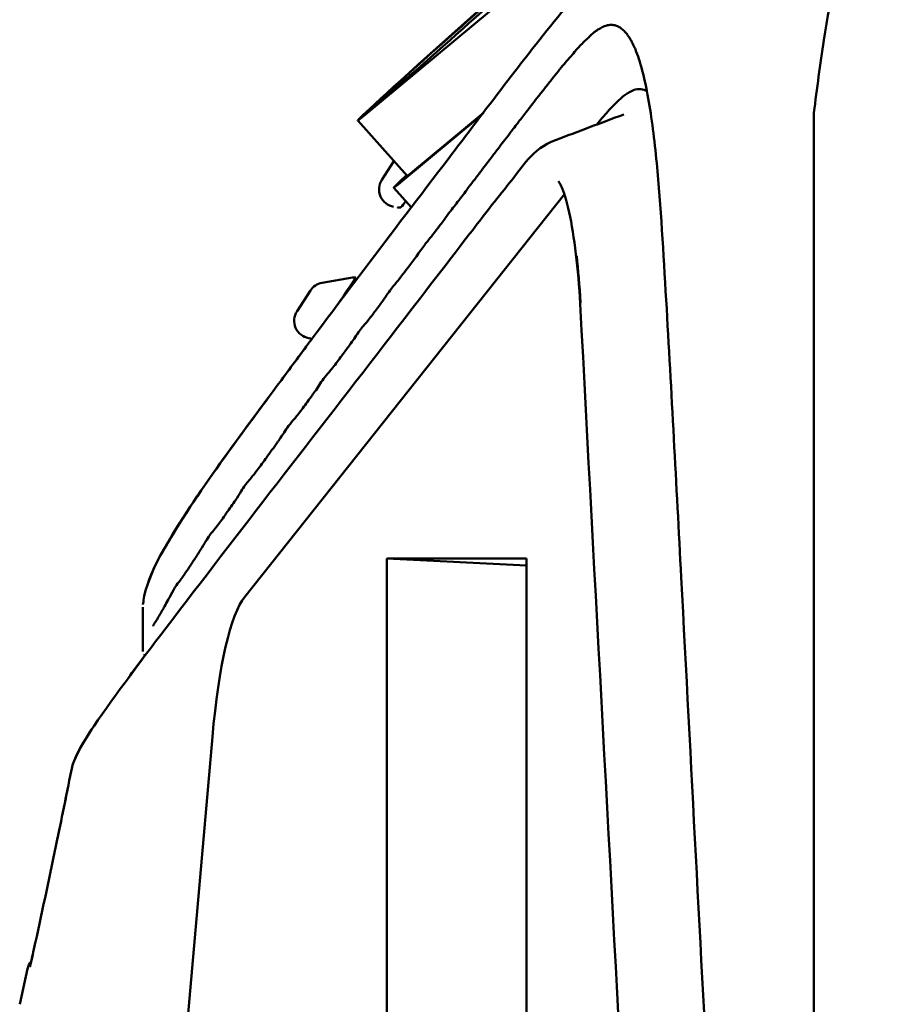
# Model space of a CAD drawing. Header units: millimetres. Extents: x 0 to 4686, y -120 to 1682.
# Tile 43 of 256: x 628 to 653, y 391 to 419. Entities that reach past the tile are written whole.
import ezdxf

# ---------------------------------------------------------------- set-up
doc = ezdxf.new("R2010")
doc.units = ezdxf.units.MM
doc.header["$LTSCALE"] = 2
doc.layers.add('Sichtbar (ISO)', color=7, linetype='Continuous', lineweight=50)

msp = doc.modelspace()

# ---------------------------------------------------------------- linework, layer by layer
at = {"layer": 'Sichtbar (ISO)'}
for p, q in [((644.0373, 421.4107), (637.8183, 416.2455)), ((639.3617, 417.6962), (641.119, 419.2767)), ((645.5917, 418.04), (645.5917, 418.04)), ((641.5445, 416.5883), (641.5445, 416.5883)), ((641.1649, 416.2729), (638.8652, 414.363)), ((641.2157, 416.3392), (639.2155, 414.678)), ((650.5713, 416.3419), (650.5713, 348.6386)), ((637.656, 416.1205), (639.0532, 414.553)), ((638.6816, 414.9699), (638.341, 414.4427)), ((634.4599, 402.6401), (643.5055, 414.04)), ((639.1744, 413.6659), (638.6801, 414.2205)), ((637.5087, 411.6803), (636.6486, 411.5286)), ((636.3158, 411.3081), (635.9387, 410.7244)), ((636.3654, 409.9436), (636.2716, 409.9602)), ((642.4381, 403.5248), (638.4856, 403.7261)), ((638.4856, 361.2544), (638.4856, 403.7261)), ((638.4856, 403.7261), (642.4381, 403.7261)), ((642.4381, 403.7261), (642.4381, 361.2544)), ((634.4472, 402.643), (634.4471, 402.6429)), ((631.5713, 402.3428), (631.5713, 401.0865)), ((632.3899, 385.5894), (633.545, 398.6712)), ((628.3087, 392.1008), (628.0893, 391.1006))]:
    msp.add_line(p, q, dxfattribs=at)
for centre, radius, start, end in [((675.5713, 414.6798), 25, 154.15807, 171.4509), ((720.0713, 407.9903), 70, 171.450913, 173.147762), ((638.7606, 414.1707), 0.5, 147.04432, 259.99999), ((636.7354, 411.0362), 0.5, 100, 147.06198), ((636.3584, 410.4526), 0.5, 147.06899, 260), ((630.0609, 397.7214), 0.5, 167.60508, 168.72979), ((628.7972, 391.9943), 0.5, 139.85165, 167.68917)]:
    msp.add_arc(centre, radius, start, end, dxfattribs=at)
for centre, major_axis, ratio, start_param, end_param in [((640.2687, 418.4494), (-2.2767, -2.0294), 0.0124969, 4.3132745, 8.2530961), ((640.2687, 418.4494), (-2.6127, -2.3289), 0.0124969, 5.0557378, 6.6265341), ((641.6659, 416.8819), (-2.6127, -2.3289), 0.0124969, 0, 0.3433488), ((634.8393, 395.1406), (0.0613, -7.6976), 0.1853246, 3.367543, 4.234253), ((630.0606, 397.7214), (-0.4903, 0.0978), 0.5297868, 0.0003701, 0.0015361), ((630.0611, 397.7239), (-0.4903, 0.0978), 0.5298362, 0.0004466, 0.0015762)]:
    msp.add_ellipse(centre, major_axis=major_axis, ratio=ratio, start_param=start_param, end_param=end_param, dxfattribs=at)
for points, knots in [([(631.5778, 402.4236), (631.5779, 402.4239), (631.5778, 402.4237), (631.5782, 402.4259), (631.5783, 402.4262), (631.5823, 402.4512), (631.5804, 402.4437), (631.5946, 402.5241), (631.5797, 402.437), (631.6421, 402.8251), (631.8173, 403.3507), (632.9605, 405.4007), (634.2657, 407.1112), (637.0372, 410.8582), (638.6207, 412.9435), (641.2742, 416.418), (642.3282, 417.8399), (643.8074, 419.6444), (644.1596, 420.1147), (644.6761, 420.4592)], [0, 0, 0, 0, 3.2490064, 3.2490064, 8.1919656, 8.1919656, 9.8396554, 9.8396554, 10.6531352, 10.6531352, 11.2662572, 11.2662572, 13.4444571, 13.4444571, 16.1766956, 16.1766956, 17.998258, 17.998258, 18.6450502, 18.6450502, 18.6450502, 18.6450502]), ([(645.5186, 418.1286), (645.5104, 418.1483), (645.502, 418.1678), (645.4935, 418.1872), (645.4689, 418.2432), (645.4422, 418.2985), (645.4192, 418.3424), (645.3962, 418.3863), (645.3771, 418.4188), (645.3557, 418.453), (645.3343, 418.4873), (645.3123, 418.5196), (645.2899, 418.5497), (645.2675, 418.5798), (645.2459, 418.606), (645.2218, 418.6323), (645.2053, 418.6504), (645.1874, 418.6686), (645.1721, 418.683), (645.165, 418.6897), (645.1584, 418.6955), (645.1528, 418.7003), (645.135, 418.7156), (645.1191, 418.7274), (645.1039, 418.7378), (645.0903, 418.7471), (645.0762, 418.7562), (645.0615, 418.7648), (645.0599, 418.7658), (645.0582, 418.7667), (645.0566, 418.7677), (645.0401, 418.7772), (645.0243, 418.7849), (645.0078, 418.7922), (644.9912, 418.7995), (644.9738, 418.8064), (644.9578, 418.8114), (644.9559, 418.812), (644.9541, 418.8125), (644.9523, 418.8131), (644.9383, 418.8171), (644.9253, 418.8199), (644.9119, 418.8223), (644.8967, 418.8251), (644.881, 418.8275), (644.865, 418.829), (644.8568, 418.8298), (644.8486, 418.8303), (644.8404, 418.8306), (644.8326, 418.8309), (644.8248, 418.8309), (644.8172, 418.8306), (644.8017, 418.8301), (644.7868, 418.8284), (644.7688, 418.8261), (644.7536, 418.8241), (644.7361, 418.8216), (644.7185, 418.8178), (644.7153, 418.8171), (644.712, 418.8164), (644.7088, 418.8156), (644.6881, 418.8107), (644.668, 418.8039), (644.6467, 418.7961), (644.6254, 418.7883), (644.6038, 418.779), (644.5825, 418.7681), (644.5816, 418.7676), (644.5807, 418.7672), (644.5798, 418.7667), (644.5594, 418.756), (644.5398, 418.7424), (644.5165, 418.7287), (644.4922, 418.7143), (644.4638, 418.6998), (644.4361, 418.6817), (644.432, 418.6791), (644.4279, 418.6764), (644.4238, 418.6736), (644.4003, 418.6574), (644.377, 418.6389), (644.3522, 418.6194), (644.323, 418.5965), (644.2935, 418.5719), (644.2639, 418.5451), (644.2608, 418.5423), (644.2577, 418.5394), (644.2545, 418.5364), (644.2282, 418.5116), (644.2022, 418.4831), (644.1722, 418.4547), (644.14, 418.4242), (644.1032, 418.3938), (644.0667, 418.3593), (644.0652, 418.3579), (644.0637, 418.3565), (644.0622, 418.355), (644.0243, 418.3187), (643.9869, 418.2777), (643.9465, 418.2344), (643.9179, 418.2037), (643.8889, 418.1722), (643.8599, 418.1397), (643.8478, 418.1262), (643.8357, 418.1125), (643.8236, 418.0986), (643.7823, 418.0514), (643.7417, 417.9988), (643.694, 417.9434), (643.6748, 417.921), (643.6543, 417.8981), (643.6332, 417.8747), (643.602, 417.8401), (643.5693, 417.8042), (643.5367, 417.7664), (643.4842, 417.7058), (643.4318, 417.6405), (643.3771, 417.5732), (643.3747, 417.5702), (643.3723, 417.5672), (643.3699, 417.5642), (643.3126, 417.4937), (643.2527, 417.421), (643.19, 417.3414), (643.1587, 417.3015), (643.1266, 417.2599), (643.0944, 417.2181), (643.0623, 417.1764), (643.03, 417.1345), (642.9981, 417.094), (642.9343, 417.013), (642.8722, 416.9377), (642.807, 416.8556), (642.7956, 416.8413), (642.7842, 416.8268), (642.7727, 416.8121), (642.718, 416.7425), (642.6616, 416.6688), (642.6048, 416.5951), (642.5426, 416.5143), (642.48, 416.4333), (642.4111, 416.3439), (642.4038, 416.3345), (642.3965, 416.325), (642.3891, 416.3153), (642.3114, 416.2144), (642.2253, 416.102), (642.1594, 416.016), (642.1089, 415.9499), (642.0703, 415.8994), (642.0313, 415.8483), (642.0195, 415.8328), (642.0076, 415.8173), (641.9954, 415.8012), (641.9427, 415.7323), (641.8828, 415.6541), (641.8243, 415.5771), (641.7746, 415.5115), (641.7259, 415.4468), (641.6737, 415.379), (641.6647, 415.3672), (641.6555, 415.3553), (641.6462, 415.3433), (641.5834, 415.2623), (641.5146, 415.176), (641.4591, 415.103), (641.4197, 415.0512), (641.3869, 415.0061), (641.3543, 414.9616), (641.341, 414.9434), (641.3277, 414.9254), (641.314, 414.907), (641.2666, 414.8435), (641.2143, 414.7763), (641.1629, 414.7086), (641.1316, 414.6673), (641.1002, 414.626), (641.0685, 414.5845), (641.0483, 414.5582), (641.028, 414.5318), (641.0075, 414.5053), (640.9549, 414.4374), (640.8973, 414.369), (640.8474, 414.3034), (640.8313, 414.2821), (640.816, 414.2611), (640.8011, 414.2404), (640.77, 414.1971), (640.7409, 414.1548), (640.7102, 414.1128), (640.6648, 414.0506), (640.6159, 413.989), (640.5676, 413.9251), (640.5608, 413.9161), (640.554, 413.9072), (640.5472, 413.8983), (640.5057, 413.8434), (640.4641, 413.7889), (640.4225, 413.7356), (640.3764, 413.6766), (640.3299, 413.6249), (640.2792, 413.5589), (640.2765, 413.5555), (640.2739, 413.5521), (640.2713, 413.5486), (640.2175, 413.4776), (640.1588, 413.3895), (640.0999, 413.3083), (640.0639, 413.2587), (640.0278, 413.2117), (639.9914, 413.1645), (639.9683, 413.1344), (639.945, 413.1042), (639.9216, 413.0732), (639.8615, 412.9937), (639.8014, 412.9142), (639.7414, 412.8375), (639.7151, 412.8038), (639.689, 412.7727), (639.6621, 412.7407), (639.6291, 412.7012), (639.5948, 412.6602), (639.5571, 412.6106)], [0.24352191, 0.24352191, 0.24352191, 0.24352191, 0.24519231, 0.24519231, 0.24519231, 0.25, 0.25, 0.25, 0.25480769, 0.25480769, 0.25480769, 0.25961538, 0.25961538, 0.25961538, 0.26442308, 0.26442308, 0.26442308, 0.2677122, 0.2677122, 0.2677122, 0.26923077, 0.26923077, 0.26923077, 0.27403846, 0.27403846, 0.27403846, 0.27836411, 0.27836411, 0.27836411, 0.27884615, 0.27884615, 0.27884615, 0.28365385, 0.28365385, 0.28365385, 0.28846154, 0.28846154, 0.28846154, 0.28901643, 0.28901643, 0.28901643, 0.29326923, 0.29326923, 0.29326923, 0.29807692, 0.29807692, 0.29807692, 0.30053401, 0.30053401, 0.30053401, 0.30288462, 0.30288462, 0.30288462, 0.30769231, 0.30769231, 0.30769231, 0.31174841, 0.31174841, 0.31174841, 0.3125, 0.3125, 0.3125, 0.31730769, 0.31730769, 0.31730769, 0.32211538, 0.32211538, 0.32211538, 0.32231693, 0.32231693, 0.32231693, 0.32692308, 0.32692308, 0.32692308, 0.33173077, 0.33173077, 0.33173077, 0.33243944, 0.33243944, 0.33243944, 0.33653846, 0.33653846, 0.33653846, 0.34134615, 0.34134615, 0.34134615, 0.34185582, 0.34185582, 0.34185582, 0.34615385, 0.34615385, 0.34615385, 0.35076983, 0.35076983, 0.35076983, 0.35096154, 0.35096154, 0.35096154, 0.35576923, 0.35576923, 0.35576923, 0.35916516, 0.35916516, 0.35916516, 0.36057692, 0.36057692, 0.36057692, 0.36538462, 0.36538462, 0.36538462, 0.36732648, 0.36732648, 0.36732648, 0.37019231, 0.37019231, 0.37019231, 0.37479575, 0.37479575, 0.37479575, 0.375, 0.375, 0.375, 0.37980769, 0.37980769, 0.37980769, 0.38221339, 0.38221339, 0.38221339, 0.38461538, 0.38461538, 0.38461538, 0.38942308, 0.38942308, 0.38942308, 0.39025837, 0.39025837, 0.39025837, 0.39423077, 0.39423077, 0.39423077, 0.39858071, 0.39858071, 0.39858071, 0.39903846, 0.39903846, 0.39903846, 0.40384615, 0.40384615, 0.40384615, 0.40753564, 0.40753564, 0.40753564, 0.40865385, 0.40865385, 0.40865385, 0.41346154, 0.41346154, 0.41346154, 0.41755782, 0.41755782, 0.41755782, 0.41826923, 0.41826923, 0.41826923, 0.42307692, 0.42307692, 0.42307692, 0.42649099, 0.42649099, 0.42649099, 0.42788462, 0.42788462, 0.42788462, 0.43269231, 0.43269231, 0.43269231, 0.43562933, 0.43562933, 0.43562933, 0.4375, 0.4375, 0.4375, 0.44230769, 0.44230769, 0.44230769, 0.44386602, 0.44386602, 0.44386602, 0.44711538, 0.44711538, 0.44711538, 0.45192308, 0.45192308, 0.45192308, 0.45259626, 0.45259626, 0.45259626, 0.45673077, 0.45673077, 0.45673077, 0.46130206, 0.46130206, 0.46130206, 0.46153846, 0.46153846, 0.46153846, 0.46634615, 0.46634615, 0.46634615, 0.46928302, 0.46928302, 0.46928302, 0.47115385, 0.47115385, 0.47115385, 0.47596154, 0.47596154, 0.47596154, 0.47807561, 0.47807561, 0.47807561, 0.48067395, 0.48067395, 0.48067395, 0.48067395]), ([(647.6395, 387.42), (647.3633, 392.6744), (647.0895, 397.9323), (646.675, 405.8118), (646.5385, 408.4423), (646.3113, 412.3627), (646.2362, 413.6996), (646.0558, 415.5829), (645.9751, 416.2103), (645.8282, 417.0371), (645.7709, 417.3052), (645.6484, 417.7748), (645.5823, 417.9751), (645.5186, 418.1285)], [0, 0, 0, 0, 1.640441, 1.640441, 2.4608741, 2.4608741, 2.8758103, 2.8758103, 3.1038172, 3.1038172, 3.2306387, 3.2306387, 3.3631508, 3.3631508, 3.3631508, 3.3631508]), ([(645.8425, 416.9477), (645.8301, 416.9553), (645.76, 416.9945), (645.6208, 417.0281), (645.4097, 416.9744), (645.1837, 416.8255), (645.0209, 416.6745), (644.944, 416.5967)], [0.432400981, 0.432400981, 0.432400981, 0.432400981, 0.436363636, 0.454545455, 0.472727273, 0.490909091, 0.505677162, 0.505677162, 0.505677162, 0.505677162]), ([(644.944, 416.5967), (644.9262, 416.5788), (644.8124, 416.4617), (644.643, 416.2711), (644.4776, 416.0727), (644.4244, 416.0078)], [0.505677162, 0.505677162, 0.505677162, 0.505677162, 0.509090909, 0.527272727, 0.535531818, 0.535531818, 0.535531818, 0.535531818]), ([(629.5726, 397.8287), (629.6095, 397.9965), (629.8064, 398.4023), (630.6407, 399.6568), (631.4455, 400.7261), (634.2709, 404.4304), (636.4467, 407.2296), (639.3505, 410.9932), (640.0915, 411.9599), (641.2024, 413.4038), (641.5717, 413.8851), (642.3238, 414.8075), (642.5865, 415.3172), (643.252, 415.5657)], [0, 0, 0, 0, 0.6956593, 0.6956593, 2.074343, 2.074343, 5.6504762, 5.6504762, 6.8767904, 6.8767904, 7.4899443, 7.4899443, 8.1038123, 8.1038123, 8.1038123, 8.1038123]), ([(638.8652, 414.363), (638.76, 414.2757), (638.6959, 414.2256), (638.6825, 414.2207), (638.6692, 414.2157), (638.7063, 414.2559), (638.7906, 414.3377), (638.85, 414.3954), (638.9328, 414.4739), (639.0371, 414.5711)], [0, 0, 0, 0, 0.19989626, 0.19989626, 0.19989626, 0.39946918, 0.39946918, 0.39946918, 0.54019952, 0.54019952, 0.54019952, 0.54019952]), ([(643.9543, 410.9302), (643.928, 411.4293), (643.8857, 411.9097), (643.78, 412.7865), (643.7144, 413.1913), (643.5705, 413.8538), (643.4869, 414.1176), (643.3902, 414.3265), (643.3643, 414.369), (643.3423, 414.3993), (643.3378, 414.404), (643.3378, 414.404)], [0, 0, 0, 0, 0.15605416, 0.15605416, 0.31756822, 0.31756822, 0.48095509, 0.48095509, 0.54792027, 0.54792027, 0.57984884, 0.57984884, 0.57984884, 0.57984884]), ([(638.8712, 413.6578), (638.8755, 413.6579), (638.8906, 413.673), (638.9654, 413.7724), (638.9892, 413.8047), (639.0168, 413.8426)], [0.00000205, 0.00000205, 0.00000205, 0.00000205, 0.10706539, 0.10706539, 0.14614884, 0.14614884, 0.14614884, 0.14614884]), ([(638.8711, 413.6578), (638.7707, 413.6554), (638.7916, 413.6584), (638.7858, 413.6583), (638.7867, 413.6584), (638.7867, 413.6584)], [-9.2470082, -9.2470082, -9.2470082, -9.2470082, -5.5187242, -5.5187242, -0.000001, -0.000001, -0.000001, -0.000001]), ([(639.5571, 412.6106), (639.5557, 412.6088), (639.5543, 412.6069), (639.5529, 412.6051), (639.4826, 412.5121), (639.4005, 412.3888), (639.319, 412.2763), (639.3139, 412.2692), (639.3088, 412.2622), (639.3037, 412.2552), (639.2274, 412.151), (639.1517, 412.0552), (639.076, 411.9546), (639.0175, 411.877), (638.9587, 411.799), (638.8991, 411.7212), (638.8763, 411.6914), (638.8533, 411.6616), (638.8302, 411.6318), (638.748, 411.5261), (638.6582, 411.4258), (638.5819, 411.3248)], [0.480673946, 0.480673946, 0.480673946, 0.480673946, 0.480769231, 0.480769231, 0.480769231, 0.485576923, 0.485576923, 0.485576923, 0.485878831, 0.485878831, 0.485878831, 0.490384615, 0.490384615, 0.490384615, 0.493860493, 0.493860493, 0.493860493, 0.495192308, 0.495192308, 0.495192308, 0.499926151, 0.499926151, 0.499926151, 0.499926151]), ([(643.9647, 410.9604), (643.9338, 411.446), (643.8974, 411.8969), (643.8544, 412.2882), (643.8543, 412.2887)], [0, 0, 0, 0, 0.16666667, 0.1668729, 0.1668729, 0.1668729, 0.1668729]), ([(636.6486, 411.5286), (636.6486, 411.5286), (636.6486, 411.5286), (636.6486, 411.5286), (636.6486, 411.5286), (636.6486, 411.5286), (636.6486, 411.5286), (636.6486, 411.5286), (636.6486, 411.5286), (636.6486, 411.5286), (636.6486, 411.5286)], [0.84261135, 0.84261135, 0.84261135, 0.84261135, 0.84300367, 0.8720431, 0.89830052, 0.92216073, 0.94410216, 0.96436467, 0.9843885, 1, 1, 1, 1]), ([(637.5429, 411.5905), (637.4453, 411.4433), (637.3477, 411.2961), (637.2027, 411.0774), (637.1554, 411.006), (637.1081, 410.9345)], [-0.14317367, -0.14317367, -0.14317367, -0.14317367, -0.07158903, -0.07158903, -0.03684771, -0.03684771, -0.03684771, -0.03684771]), ([(637.5087, 411.6803), (637.5087, 411.6803), (637.5088, 411.6803), (637.5124, 411.6802), (637.4869, 411.6805), (637.5995, 411.6803)], [-2.9449401, -2.9449401, -2.9449401, -2.9449401, -2.0859627, -2.0859627, -0.000001, -0.000001, -0.000001, -0.000001]), ([(637.5995, 411.6803), (637.6003, 411.6803), (637.5969, 411.6739), (637.5821, 411.6504), (637.5761, 411.641), (637.5613, 411.6183), (637.5527, 411.6053), (637.5429, 411.5905)], [-0.030553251, -0.030553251, -0.030553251, -0.030553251, -0.014547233, -0.014547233, -0.007175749, -0.007175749, -0.000009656, -0.000009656, -0.000009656, -0.000009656]), ([(638.5819, 411.3248), (638.5807, 411.3233), (638.5795, 411.3217), (638.5783, 411.3201), (638.5292, 411.2548), (638.4858, 411.1893), (638.4426, 411.1253), (638.418, 411.0887), (638.3934, 411.0527), (638.3678, 411.0176), (638.2973, 410.9207), (638.2254, 410.8252), (638.1525, 410.728), (638.0816, 410.6334), (638.011, 410.5393), (637.9402, 410.4487), (637.9383, 410.4462), (637.9363, 410.4437), (637.9344, 410.4412), (637.8625, 410.3494), (637.7889, 410.2744), (637.711, 410.1709)], [0.499926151, 0.499926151, 0.499926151, 0.499926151, 0.5, 0.5, 0.5, 0.503060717, 0.503060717, 0.503060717, 0.504807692, 0.504807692, 0.504807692, 0.509615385, 0.509615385, 0.509615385, 0.514293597, 0.514293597, 0.514293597, 0.514423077, 0.514423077, 0.514423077, 0.519172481, 0.519172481, 0.519172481, 0.519172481]), ([(637.711, 410.1709), (637.71, 410.1696), (637.7091, 410.1683), (637.7081, 410.167), (637.6291, 410.0615), (637.5456, 409.9261), (637.4604, 409.8084), (637.4387, 409.7784), (637.417, 409.7487), (637.3953, 409.7192), (637.3318, 409.6327), (637.2683, 409.5477), (637.2053, 409.4631), (637.1207, 409.3496), (637.036, 409.236), (636.9501, 409.1256), (636.9156, 409.0813), (636.8802, 409.0395), (636.8448, 408.998), (636.7928, 408.9373), (636.7409, 408.8773), (636.6913, 408.8109)], [0.519172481, 0.519172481, 0.519172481, 0.519172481, 0.519230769, 0.519230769, 0.519230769, 0.524038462, 0.524038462, 0.524038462, 0.525262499, 0.525262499, 0.525262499, 0.528846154, 0.528846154, 0.528846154, 0.533653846, 0.533653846, 0.533653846, 0.535584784, 0.535584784, 0.535584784, 0.538414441, 0.538414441, 0.538414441, 0.538414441]), ([(631.5778, 402.4235), (631.5779, 402.4239), (631.5778, 402.4236), (631.5782, 402.426), (631.5783, 402.4263), (631.5824, 402.4514), (631.5808, 402.4453), (631.5943, 402.5226), (631.5785, 402.4297), (631.6431, 402.8311), (631.8212, 403.3589), (632.9679, 405.4093), (634.2686, 407.1151), (635.7838, 409.1636), (636.074, 409.5536), (636.3654, 409.9436)], [0, 0, 0, 0, 3.5529382, 3.5529382, 8.427311, 8.427311, 10.0521349, 10.0521349, 10.8784085, 10.8784085, 11.4949061, 11.4949061, 13.6681855, 13.6681855, 14.1793538, 14.1793538, 14.1793538, 14.1793538]), ([(636.2716, 409.9602), (636.2716, 409.9602), (636.2716, 409.9602), (636.2716, 409.9602), (636.2716, 409.9602), (636.2716, 409.9602), (636.2716, 409.9602), (636.2716, 409.9602), (636.2716, 409.9602), (636.2716, 409.9602), (636.2716, 409.9602), (636.2716, 409.9602), (636.2716, 409.9602), (636.2716, 409.9602), (636.2716, 409.9602), (636.2716, 409.9602), (636.2716, 409.9602), (636.2716, 409.9602), (636.2716, 409.9602), (636.2716, 409.9602), (636.2716, 409.9602), (636.2716, 409.9602)], [0, 0, 0, 0, 0.01645004, 0.01645004, 0.01645004, 0.0367184, 0.0367184, 0.0367184, 0.08064102, 0.08064102, 0.08064102, 0.10680863, 0.10680863, 0.10680863, 0.13608416, 0.13608416, 0.13608416, 0.16716647, 0.16716647, 0.16716647, 0.1730428, 0.1730428, 0.1730428, 0.1730428]), ([(636.6913, 408.8109), (636.6904, 408.8098), (636.6896, 408.8087), (636.6888, 408.8076), (636.6046, 408.6943), (636.5276, 408.5623), (636.4457, 408.4472), (636.409, 408.3957), (636.3722, 408.3449), (636.3352, 408.2944), (636.2896, 408.2321), (636.2438, 408.1702), (636.198, 408.1083), (636.1152, 407.9962), (636.0332, 407.8853), (635.9519, 407.7807), (635.921, 407.7409), (635.8903, 407.7054), (635.8591, 407.6696), (635.8083, 407.6115), (635.756, 407.5527), (635.6977, 407.4735)], [0.538414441, 0.538414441, 0.538414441, 0.538414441, 0.538461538, 0.538461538, 0.538461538, 0.543269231, 0.543269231, 0.543269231, 0.545419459, 0.545419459, 0.545419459, 0.548076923, 0.548076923, 0.548076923, 0.552884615, 0.552884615, 0.552884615, 0.554715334, 0.554715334, 0.554715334, 0.557692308, 0.557692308, 0.557692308, 0.557692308]), ([(635.6977, 407.4735), (635.6176, 407.3646), (635.5264, 407.2172), (635.4358, 407.0834), (635.4199, 407.0599), (635.404, 407.0367), (635.3881, 407.0143), (635.2821, 406.8644), (635.1769, 406.7206), (635.076, 406.5822), (635.0675, 406.5705), (635.059, 406.5588), (635.0505, 406.5472), (634.9583, 406.4205), (634.8664, 406.2947), (634.7741, 406.1732), (634.7468, 406.1373), (634.7192, 406.1031), (634.6917, 406.0698), (634.6179, 405.9808), (634.5443, 405.8978), (634.4752, 405.8021)], [0.557692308, 0.557692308, 0.557692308, 0.557692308, 0.561781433, 0.561781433, 0.561781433, 0.5625, 0.5625, 0.5625, 0.567307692, 0.567307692, 0.567307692, 0.567712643, 0.567712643, 0.567712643, 0.572115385, 0.572115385, 0.572115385, 0.573417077, 0.573417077, 0.573417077, 0.576899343, 0.576899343, 0.576899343, 0.576899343]), ([(634.4752, 405.8021), (634.4747, 405.8014), (634.4743, 405.8008), (634.4738, 405.8001), (634.4352, 405.7466), (634.3979, 405.6889), (634.3614, 405.6307), (634.3077, 405.545), (634.2557, 405.458), (634.2025, 405.3799), (634.1591, 405.3163), (634.1157, 405.2539), (634.0727, 405.1928), (634.027, 405.1279), (633.9819, 405.0643), (633.938, 405.0023), (633.8917, 404.937), (633.8461, 404.8725), (633.8011, 404.8096), (633.7631, 404.7566), (633.7255, 404.7047), (633.6883, 404.6546), (633.6395, 404.5889), (633.5921, 404.5364), (633.5435, 404.4781), (633.5111, 404.4391), (633.478, 404.3975), (633.4434, 404.3475)], [0.576899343, 0.576899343, 0.576899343, 0.576899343, 0.576923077, 0.576923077, 0.576923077, 0.578869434, 0.578869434, 0.578869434, 0.581730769, 0.581730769, 0.581730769, 0.584061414, 0.584061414, 0.584061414, 0.586538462, 0.586538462, 0.586538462, 0.589146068, 0.589146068, 0.589146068, 0.591346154, 0.591346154, 0.591346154, 0.594229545, 0.594229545, 0.594229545, 0.596153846, 0.596153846, 0.596153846, 0.596153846]), ([(633.4434, 404.3475), (633.4036, 404.2899), (633.3617, 404.2212), (633.3196, 404.1505), (633.2702, 404.0676), (633.2205, 403.982), (633.1728, 403.9081), (633.1571, 403.8838), (633.1414, 403.8598), (633.1259, 403.836), (633.0641, 403.7415), (633.0041, 403.6515), (632.9483, 403.5678), (632.9391, 403.554), (632.93, 403.5403), (632.921, 403.5269), (632.8753, 403.458), (632.8305, 403.3902), (632.7866, 403.3245), (632.7567, 403.2798), (632.7273, 403.2361), (632.6982, 403.1937), (632.6752, 403.1602), (632.6525, 403.1302), (632.6302, 403.1014), (632.5829, 403.0406), (632.5371, 402.9852), (632.491, 402.912), (632.4902, 402.9108), (632.4895, 402.9097), (632.4888, 402.9085)], [0.596153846, 0.596153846, 0.596153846, 0.596153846, 0.598366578, 0.598366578, 0.598366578, 0.600961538, 0.600961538, 0.600961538, 0.601815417, 0.601815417, 0.601815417, 0.605210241, 0.605210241, 0.605210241, 0.605769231, 0.605769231, 0.605769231, 0.608629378, 0.608629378, 0.608629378, 0.610576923, 0.610576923, 0.610576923, 0.612120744, 0.612120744, 0.612120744, 0.615384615, 0.615384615, 0.615384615, 0.615436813, 0.615436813, 0.615436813, 0.615436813]), ([(632.4888, 402.9085), (632.4841, 402.9011), (632.4795, 402.8935), (632.4749, 402.8858), (632.4269, 402.8058), (632.3793, 402.7097), (632.3344, 402.6242), (632.3206, 402.598), (632.3071, 402.5728), (632.2938, 402.5493), (632.2569, 402.484), (632.2211, 402.4218), (632.1876, 402.3638), (632.1653, 402.3252), (632.144, 402.2885), (632.1241, 402.2539), (632.1003, 402.2124), (632.0773, 402.1719), (632.0554, 402.1329), (632.0317, 402.0907), (632.009, 402.0504), (631.9875, 402.0127), (631.9722, 401.9858), (631.9579, 401.9638), (631.9439, 401.9426), (631.9199, 401.9064), (631.8964, 401.8723), (631.8708, 401.8207), (631.8689, 401.8169), (631.867, 401.813), (631.8651, 401.8089)], [0.615436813, 0.615436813, 0.615436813, 0.615436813, 0.615763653, 0.615763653, 0.615763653, 0.619152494, 0.619152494, 0.619152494, 0.620192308, 0.620192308, 0.620192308, 0.623078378, 0.623078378, 0.623078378, 0.625, 0.625, 0.625, 0.627310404, 0.627310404, 0.627310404, 0.629807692, 0.629807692, 0.629807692, 0.631585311, 0.631585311, 0.631585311, 0.634615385, 0.634615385, 0.634615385, 0.63484148, 0.63484148, 0.63484148, 0.63484148]), ([(631.5713, 402.3428), (631.5713, 402.3428), (631.5713, 402.3428), (631.5713, 402.3428), (631.5713, 402.3428), (631.5713, 402.3428), (631.5713, 402.3428), (631.5713, 402.3428), (631.5713, 402.3428), (631.5713, 402.3428), (631.5713, 402.3428), (631.5713, 402.3428), (631.5713, 402.3428), (631.5713, 402.3428), (631.5713, 402.3428), (631.5713, 402.3428), (631.5713, 402.3428), (631.5713, 402.3428), (631.5713, 402.3428), (631.5713, 402.3428), (631.5713, 402.3428), (631.5713, 402.3428), (631.5713, 402.3428), (631.5713, 402.3428), (631.5713, 402.3428)], [0.966902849, 0.966902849, 0.966902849, 0.966902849, 0.971639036, 0.971639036, 0.971639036, 0.975939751, 0.975939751, 0.975939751, 0.980115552, 0.980115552, 0.980115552, 0.982142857, 0.982142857, 0.982142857, 0.984615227, 0.984615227, 0.984615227, 0.98970579, 0.98970579, 0.98970579, 0.995297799, 0.995297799, 0.995297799, 1, 1, 1, 1]), ([(631.6139, 400.943), (631.6137, 400.9431), (631.6135, 400.9431), (631.6135, 400.9429), (631.6135, 400.9429), (631.6135, 400.9429), (631.6135, 400.9429)], [0.72981435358, 0.72981435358, 0.72981435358, 0.72981435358, 0.73076923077, 0.73076923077, 0.73076923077, 0.73077348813, 0.73077348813, 0.73077348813, 0.73077348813]), ([(631.6135, 400.9429), (631.6135, 400.9428), (631.6135, 400.9427), (631.6135, 400.9426), (631.6135, 400.9426), (631.6135, 400.9425), (631.6135, 400.9425)], [0.73077348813, 0.73077348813, 0.73077348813, 0.73077348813, 0.73105962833, 0.73105962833, 0.73105962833, 0.73119233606, 0.73119233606, 0.73119233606, 0.73119233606]), ([(631.6162, 400.9608), (631.6161, 400.9596), (631.6173, 400.955), (631.6182, 400.9511), (631.6184, 400.9504), (631.6185, 400.9498), (631.6186, 400.9493)], [0.7115474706, 0.7115474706, 0.7115474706, 0.7115474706, 0.715004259, 0.715004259, 0.715004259, 0.7155583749, 0.7155583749, 0.7155583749, 0.7155583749]), ([(631.6198, 400.9837), (631.6198, 400.9837), (631.6198, 400.9837), (631.6198, 400.9837), (631.6197, 400.983), (631.6199, 400.9814), (631.6202, 400.9795), (631.6209, 400.9761), (631.622, 400.9716), (631.6221, 400.9695), (631.6221, 400.9681), (631.6221, 400.967), (631.6221, 400.966), (631.622, 400.9647), (631.6218, 400.9636), (631.6216, 400.9626), (631.6214, 400.9616), (631.6213, 400.9606), (631.6211, 400.9598), (631.6209, 400.9591), (631.6206, 400.9585), (631.6203, 400.9582), (631.6198, 400.9578), (631.6184, 400.9595), (631.6174, 400.9605), (631.6168, 400.9611), (631.6164, 400.9614), (631.6162, 400.9608), (631.6162, 400.9608), (631.6162, 400.9608), (631.6162, 400.9608)], [0.6923012, 0.6923012, 0.6923012, 0.6923012, 0.692307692, 0.692307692, 0.692307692, 0.693979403, 0.693979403, 0.693979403, 0.697115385, 0.697115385, 0.697115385, 0.699226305, 0.699226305, 0.699226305, 0.701923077, 0.701923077, 0.701923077, 0.704443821, 0.704443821, 0.704443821, 0.706730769, 0.706730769, 0.706730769, 0.709718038, 0.709718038, 0.709718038, 0.711538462, 0.711538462, 0.711538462, 0.711547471, 0.711547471, 0.711547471, 0.711547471]), ([(631.6244, 401.0136), (631.6244, 401.0136), (631.6244, 401.0135), (631.6243, 401.0134), (631.6243, 401.0129), (631.6242, 401.0123), (631.6243, 401.0116), (631.6243, 401.0068), (631.6264, 400.9999), (631.6265, 400.9968), (631.6265, 400.9961), (631.6265, 400.9955), (631.6265, 400.9948), (631.6264, 400.9924), (631.6261, 400.9904), (631.6258, 400.9884), (631.6257, 400.9878), (631.6256, 400.9871), (631.6255, 400.9866), (631.6252, 400.9848), (631.6248, 400.9832), (631.6241, 400.9824), (631.6239, 400.982), (631.6234, 400.9822), (631.6229, 400.9826), (631.6217, 400.9834), (631.62, 400.9852), (631.6198, 400.9837)], [0.673011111, 0.673011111, 0.673011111, 0.673011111, 0.673076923, 0.673076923, 0.673076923, 0.673644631, 0.673644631, 0.673644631, 0.677884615, 0.677884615, 0.677884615, 0.678871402, 0.678871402, 0.678871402, 0.682692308, 0.682692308, 0.682692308, 0.683877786, 0.683877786, 0.683877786, 0.6875, 0.6875, 0.6875, 0.688910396, 0.688910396, 0.688910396, 0.6923012, 0.6923012, 0.6923012, 0.6923012]), ([(628.5308, 392.8338), (628.7419, 393.8101), (629.0963, 395.4708), (629.4338, 397.1337), (629.5702, 397.8188)], [0, 0, 0, 0, 0.58817803, 0.99999911, 0.99999911, 0.99999911, 0.99999911]), ([(628.3758, 392.1594), (628.3758, 392.1594), (628.3764, 392.1613), (628.3801, 392.1746), (628.386, 392.1972), (628.4084, 392.2876), (628.4298, 392.3782), (628.4794, 392.5984), (628.5038, 392.709), (628.5315, 392.8372)], [0.0822011, 0.0822011, 0.0822011, 0.0822011, 0.09379962, 0.09379962, 0.13223975, 0.13223975, 0.20070018, 0.20070018, 0.24716018, 0.24716018, 0.24716018, 0.24716018])]:
    msp.add_open_spline(points, degree=3, knots=knots, dxfattribs=at)
for points in [[(643.2559, 415.5672), (643.8995, 415.8098), (644.5432, 416.0525), (645.1868, 416.2954)], [(645.2387, 386.9132), (644.8183, 394.9186), (644.3754, 402.9222), (643.9543, 410.9302)], [(631.1562, 400.3324), (631.3038, 400.5309), (631.4553, 400.7343), (631.6073, 400.9355)], [(631.5713, 401.0866), (631.5713, 401.0865), (631.5713, 401.0865), (631.5713, 401.0865)], [(629.5734, 397.8327), (629.6175, 398.031), (629.8929, 398.5452), (630.2586, 399.0796)], [(629.5707, 397.8213), (629.4347, 397.1382), (629.2961, 396.4554), (629.1547, 395.773)], [(628.531, 392.8352), (628.5312, 392.8358), (628.5313, 392.8365), (628.5315, 392.8371)], [(628.415, 392.3166), (628.4262, 392.3641), (628.4397, 392.4225), (628.4556, 392.493)]]:
    msp.add_open_spline(points, degree=3, dxfattribs=at)

doc.saveas('drawing.dxf')
